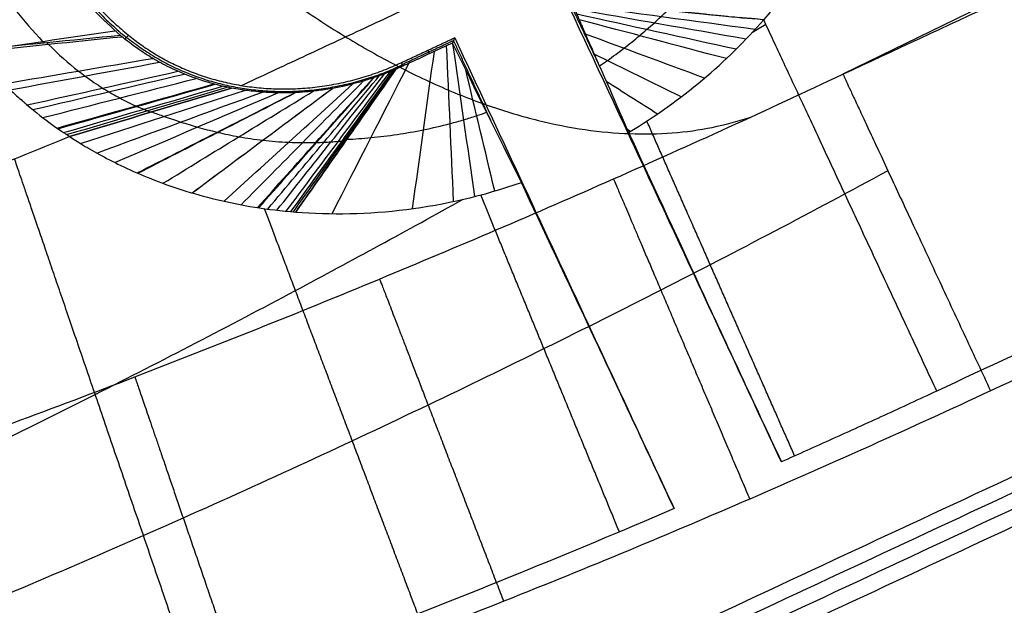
# Model space of a CAD drawing. Header units: millimetres. Extents: x -1437 to 1444, y -1373 to 1332.
# Tile 200 of 256: x -427.58 to -422.88, y 813.15 to 815.94. Entities that reach past the tile are written whole.
import ezdxf

# ---------------------------------------------------------------- set-up
doc = ezdxf.new("R2010")
doc.units = ezdxf.units.MM
doc.layers.add('Default', color=7, linetype='Continuous', true_color=0x000000)

msp = doc.modelspace()

# ---------------------------------------------------------------- linework, layer by layer
at = {"layer": 'Default'}
for points, knots in [([(-587.0996, 745.9649, -977.5755), (-592.3257, 757.1722, -977.5755), (-596.9825, 768.6254, -978.0738), (-603.1053, 786.1784, -979.5627), (-605.0024, 792.0916, -980.1824), (-607.6294, 801.0561, -981.2952), (-608.4686, 804.0601, -981.6967), (-609.6724, 808.5898, -982.3443), (-610.2605, 810.8607, -982.6795), (-610.9225, 813.5205, -983.0904), (-611.2474, 814.853, -983.3008), (-611.4083, 815.52, -983.4072), (-611.477, 815.8059, -983.4531), (-611.5227, 815.9966, -983.4837), (-611.5459, 816.0936, -983.4993), (-614.4328, 828.1832, -985.449), (-616.6851, 840.2526, -987.8198), (-619.1101, 858.4837, -992.0008), (-619.7593, 864.5819, -993.4985), (-620.4893, 873.7635, -995.8958), (-620.692, 876.8297, -996.7201), (-620.9343, 881.438, -997.9934), (-621.04, 883.7444, -998.6393), (-621.1362, 886.4391, -999.4089), (-621.1716, 887.5949, -999.7421), (-621.1939, 888.3656, -999.965), (-621.2044, 888.7526, -1000.0773), (-621.3711, 895.2803, -1001.9772), (-621.3601, 901.4461, -1003.862), (-621.0854, 910.7309, -1006.8272), (-620.9509, 913.8318, -1007.8386), (-620.6836, 918.4925, -1009.389), (-620.5337, 920.8253, -1010.1726), (-620.3299, 923.551, -1011.1011), (-620.2209, 924.9149, -1011.569), (-620.1645, 925.5971, -1011.8038), (-620.1359, 925.9383, -1011.9214), (-620.1235, 926.0845, -1011.9718), (-620.1153, 926.182, -1012.0055), (-620.1112, 926.2293, -1012.0218), (-619.5589, 932.7114, -1014.2603), (-618.8269, 939.1289, -1016.5585), (-617.4467, 948.7366, -1020.1115), (-616.9396, 951.936, -1021.3134), (-616.1076, 956.7309, -1023.1414), (-615.6738, 959.1272, -1024.0616), (-615.1363, 961.9211, -1025.1459), (-614.8598, 963.3176, -1025.6906), (-614.7195, 964.0158, -1025.9636), (-614.6489, 964.3648, -1026.1003), (-614.6185, 964.5144, -1026.1589), (-614.5982, 964.6141, -1026.198), (-614.5884, 964.6622, -1026.2168), (-611.8809, 977.95, -1031.4263), (-608.4243, 991.0372, -1036.8195), (-602.0633, 1010.4618, -1045.1118), (-599.747, 1016.9022, -1047.9094), (-595.975, 1026.513, -1052.1406), (-594.6681, 1029.7082, -1053.5568), (-592.6329, 1034.4888, -1055.6877), (-591.5966, 1036.8761, -1056.7547), (-590.3548, 1039.6558, -1058.0021), (-589.7257, 1041.0444, -1058.6263), (-589.4091, 1041.7383, -1058.9385), (-589.273, 1042.0356, -1059.0723), (-589.1822, 1042.2338, -1059.1616), (-589.1374, 1042.3314, -1059.2055), (-583.1746, 1055.3105, -1065.0503), (-576.5317, 1067.8602, -1070.8057), (-568.2446, 1081.6072, -1077.1356), (-567.196, 1083.3198, -1077.9245), (-566.1331, 1085.0258, -1078.7107), (-565.9557, 1085.31, -1078.8416), (-565.8933, 1085.4099, -1078.8877), (-565.7692, 1085.6084, -1078.9791), (-565.4587, 1086.1045, -1079.2077), (-564.6486, 1087.3927, -1079.8012), (-561.8844, 1091.7395, -1081.8031), (-557.2398, 1098.7804, -1085.0404), (-552.94, 1104.9359, -1087.8576), (-549.6514, 1109.5137, -1089.9455), (-547.9911, 1111.7929, -1090.9832), (-546.0264, 1114.4348, -1092.1825), (-545.0371, 1115.7515, -1092.7792), (-544.5407, 1116.4088, -1093.0768), (-544.2921, 1116.7372, -1093.2254), (-544.1677, 1116.9013, -1093.2997), (-544.1143, 1116.9716, -1093.3315), (-544.0788, 1117.0185, -1093.3527), (-544.0599, 1117.0433, -1093.3639), (-539.7547, 1122.7152, -1095.9299), (-535.2716, 1128.3161, -1098.4453), (-528.2565, 1136.6434, -1102.1345), (-525.8697, 1139.4069, -1103.3504), (-522.2164, 1143.5338, -1105.151), (-520.3715, 1145.5926, -1106.0455), (-518.1872, 1147.9866, -1107.0784), (-517.0871, 1149.1816, -1107.5921), (-516.535, 1149.7785, -1107.8482), (-516.2585, 1150.0769, -1107.9761), (-516.1201, 1150.2261, -1108.04), (-516.0607, 1150.29, -1108.0674), (-516.0212, 1150.3326, -1108.0857), (-516.0002, 1150.3552, -1108.0953), (-511.2231, 1155.4981, -1110.2978), (-506.3259, 1160.5426, -1112.4158), (-498.7724, 1167.9917, -1115.4684), (-494.9437, 1171.6868, -1116.9636), (-490.3861, 1175.9463, -1118.6512), (-488.0847, 1178.0631, -1119.4804), (-486.9283, 1179.1183, -1119.8914), (-486.4315, 1179.5698, -1120.0667), (-486.1, 1179.8707, -1120.1835), (-485.9331, 1180.0219, -1120.2421), (-475.2077, 1189.7313, -1124.0012), (-464.148, 1198.9531, -1127.3314), (-446.8189, 1212.2743, -1131.6971), (-440.9193, 1216.6294, -1133.0474), (-431.8867, 1223.0334, -1134.906), (-427.3246, 1226.2033, -1135.7936), (-421.9222, 1229.845, -1136.7541), (-419.2012, 1231.6517, -1137.2153), (-417.8357, 1232.5515, -1137.4412), (-417.2494, 1232.9364, -1137.5369), (-416.8583, 1233.1928, -1137.6005), (-416.6604, 1233.3224, -1137.6326), (-391.6941, 1249.6504, -1141.6587), (-365.5604, 1264.1615, -1143.7301), (-338.1737, 1276.9322, -1143.7301)], [0, 0, 0, 0, 36.313631, 36.313631, 54.470446, 54.470446, 63.548854, 63.548854, 68.088058, 70.35766, 71.492461, 72.059861, 72.343561, 72.343561, 72.627262, 72.627262, 108.940892, 108.940892, 127.097708, 127.097708, 136.176115, 136.176115, 140.715319, 142.984921, 144.119722, 144.119722, 145.254523, 145.254523, 163.411339, 163.411339, 172.489746, 172.489746, 177.02895, 179.298552, 180.433353, 181.000753, 181.284454, 181.426304, 181.426304, 181.568154, 181.568154, 199.724969, 199.724969, 208.803377, 208.803377, 213.342581, 215.612183, 216.746984, 217.314384, 217.598084, 217.739935, 217.739935, 217.881785, 217.881785, 254.195415, 254.195415, 272.352231, 272.352231, 281.430639, 281.430639, 285.969842, 288.239444, 289.374245, 289.941646, 290.225346, 290.225346, 290.509046, 290.509046, 326.822677, 326.822677, 331.361881, 331.929281, 331.929281, 332.212982, 332.212982, 332.496682, 333.631483, 335.901085, 344.979492, 354.0579, 354.0579, 358.597104, 360.866706, 362.001507, 362.568907, 362.852608, 362.994458, 363.065383, 363.065383, 363.136308, 363.136308, 381.293123, 381.293123, 390.371531, 390.371531, 394.910735, 397.180337, 398.315138, 398.882538, 399.166238, 399.308088, 399.379014, 399.379014, 399.449939, 399.449939, 417.606754, 417.606754, 426.685162, 431.224365, 433.493967, 434.628768, 435.196169, 435.196169, 435.763569, 435.763569, 472.0772, 472.0772, 490.234016, 490.234016, 499.312423, 503.851627, 506.121229, 507.25603, 507.82343, 507.82343, 508.390831, 508.390831, 581.018092, 581.018092, 581.018092, 581.018092]), ([(-586.0267, 746.4653, -977.9909), (-591.0089, 757.1496, -977.9909), (-595.4767, 768.077, -978.4502), (-601.3833, 784.7823, -979.8061), (-603.2197, 790.4032, -980.3692), (-605.7728, 798.9071, -981.3779), (-606.9989, 803.1771, -981.9232), (-608.3406, 808.1893, -982.6306), (-608.9892, 810.7029, -983.002), (-609.3079, 811.9615, -983.1921), (-609.4658, 812.5913, -983.2883), (-609.5445, 812.9063, -983.3366), (-609.5781, 813.0413, -983.3574), (-609.6005, 813.1313, -983.3713), (-609.6113, 813.1749, -983.378), (-612.5765, 825.1108, -985.2201), (-614.9182, 837.0653, -987.4935), (-617.4919, 855.0495, -991.495), (-618.1933, 861.0531, -992.9275), (-619.0086, 870.067, -995.216), (-619.2409, 873.0731, -996.0022), (-619.5299, 877.5838, -997.2154), (-619.6595, 879.8395, -997.8305), (-619.7846, 882.4717, -998.5628), (-619.8407, 883.788, -998.9326), (-619.8671, 884.4462, -999.1184), (-619.8798, 884.7753, -999.2115), (-619.8852, 884.9163, -999.2514), (-619.8888, 885.0103, -999.2781), (-619.8905, 885.0553, -999.2909), (-620.3642, 897.6493, -1002.8632), (-620.136, 910.1869, -1006.8014), (-618.7318, 928.9568, -1013.1819), (-618.0869, 935.2077, -1015.3869), (-616.8535, 944.5736, -1018.7975), (-616.398, 947.6938, -1019.9516), (-615.6481, 952.3713, -1021.707), (-615.2566, 954.7094, -1022.5907), (-614.7706, 957.4359, -1023.6319), (-614.5203, 958.7989, -1024.1551), (-614.3933, 959.4803, -1024.4173), (-614.3294, 959.8209, -1024.5485), (-614.3019, 959.9669, -1024.6048), (-614.2835, 960.0643, -1024.6423), (-614.2748, 960.1106, -1024.6602), (-611.798, 973.2132, -1029.7144), (-608.5765, 986.1109, -1034.9672), (-602.6147, 1005.2305, -1043.039), (-600.4392, 1011.566, -1045.7619), (-596.8943, 1021.0141, -1049.8798), (-595.6657, 1024.1542, -1051.2581), (-593.7525, 1028.8508, -1053.3321), (-592.7783, 1031.1957, -1054.3708), (-591.611, 1033.9255, -1055.5851), (-591.0197, 1035.289, -1056.1929), (-590.7221, 1035.9704, -1056.4969), (-590.5728, 1036.3109, -1056.649), (-590.5087, 1036.4569, -1056.7141), (-590.466, 1036.5542, -1056.7576), (-590.4455, 1036.6007, -1056.7784), (-584.7123, 1049.6366, -1062.6008), (-578.2915, 1062.24, -1068.3571), (-567.6174, 1080.6193, -1076.7839), (-563.8857, 1086.6585, -1079.5587), (-558.0312, 1095.5939, -1083.6546), (-556.0369, 1098.5518, -1085.0089), (-552.9816, 1102.9586, -1087.0222), (-551.4379, 1105.1545, -1088.0242), (-549.6092, 1107.7035, -1089.185), (-548.6879, 1108.9747, -1089.7633), (-548.2255, 1109.6096, -1090.0519), (-548.0269, 1109.8815, -1090.1755), (-547.8945, 1110.0627, -1090.2578), (-547.8294, 1110.1518, -1090.2983), (-539.1301, 1122.0358, -1095.6974), (-529.9003, 1133.3695, -1100.7727), (-515.1891, 1149.7478, -1107.8596), (-510.1409, 1155.1034, -1110.1345), (-502.3553, 1162.9884, -1113.4054), (-499.7245, 1165.592, -1114.4722), (-495.7255, 1169.4612, -1116.0359), (-493.7127, 1171.3867, -1116.8087), (-491.6802, 1173.2988, -1117.5676), (-490.3207, 1174.5705, -1118.0704), (-489.6404, 1175.2035, -1118.3197), (-477.9852, 1185.9866, -1122.5499), (-466.5563, 1195.6703, -1126.0982), (-448.7467, 1209.5469, -1130.7133), (-442.699, 1214.0642, -1132.134), (-433.4631, 1220.6826, -1134.0833), (-430.3571, 1222.8624, -1134.7027), (-425.6572, 1226.0934, -1135.5859), (-423.2971, 1227.6991, -1136.016), (-420.9216, 1229.2904, -1136.4288), (-419.3346, 1230.348, -1136.7001), (-418.5375, 1230.8765, -1136.8341), (-405.0238, 1239.7899, -1139.0689), (-391.9942, 1247.694, -1140.6587), (-365.3273, 1262.5625, -1142.7816), (-351.6901, 1269.527, -1143.3147), (-337.7514, 1276.0267, -1143.3147)], [0, 0, 0, 0, 36.205898, 36.205898, 54.308847, 54.308847, 63.360322, 67.886059, 70.148928, 71.280362, 71.846079, 72.128938, 72.270367, 72.270367, 72.411796, 72.411796, 108.617695, 108.617695, 126.720644, 126.720644, 135.772118, 135.772118, 140.297856, 142.560724, 143.692159, 144.257876, 144.540734, 144.682164, 144.682164, 144.823593, 144.823593, 181.029491, 181.029491, 199.13244, 199.13244, 208.183915, 208.183915, 212.709652, 214.972521, 216.103955, 216.669672, 216.952531, 217.09396, 217.09396, 217.235389, 217.235389, 253.441287, 253.441287, 271.544237, 271.544237, 280.595711, 280.595711, 285.121448, 287.384317, 288.515751, 289.081469, 289.364327, 289.505756, 289.505756, 289.647186, 289.647186, 325.853084, 325.853084, 343.956033, 343.956033, 353.007508, 353.007508, 357.533245, 359.796113, 360.927548, 361.493265, 361.776124, 361.776124, 362.058982, 362.058982, 398.26488, 398.26488, 416.367829, 416.367829, 425.419304, 425.419304, 429.945041, 432.20791, 432.20791, 434.470779, 434.470779, 470.676677, 470.676677, 488.779626, 488.779626, 497.8311, 497.8311, 502.356838, 504.619706, 504.619706, 506.882575, 506.882575, 543.088473, 543.088473, 579.294371, 579.294371, 579.294371, 579.294371]), ([(-587.0996, 745.9649, -977.5755), (-567.8535, 754.9396, -994.5954), (-509.0543, 782.3581, -1041.4622), (-373.7842, 845.4356, -1118.8702), (-253.7632, 901.4023, -1143.7301), (-179.2611, 936.1432, -1143.7301)], [2.41548, 2.41548, 2.41548, 2.41548, 70.396144, 198.636056, 404.995527, 404.995527, 404.995527, 404.995527]), ([(-586.0267, 746.4653, -977.9909), (-567.0374, 755.3201, -994.7329), (-508.5273, 782.6038, -1041.2952), (-373.6595, 845.4937, -1118.4721), (-253.7164, 901.4241, -1143.3147), (-179.2611, 936.1432, -1143.3147)], [2.408267, 2.408267, 2.408267, 2.408267, 69.367076, 197.537893, 403.786179, 403.786179, 403.786179, 403.786179]), ([(-424.0313, 815.9407, -970.7488), (-423.9708, 816.01, -970.7082), (-423.9162, 816.08, -970.662), (-423.8425, 816.185, -970.5831), (-423.8193, 816.22, -970.5551), (-423.7864, 816.2722, -970.5107), (-423.7758, 816.2896, -970.4955), (-423.7551, 816.3243, -970.4641), (-423.7446, 816.3425, -970.4471), (-423.6625, 816.4884, -970.3067), (-423.6086, 816.613, -970.1574), (-423.5694, 816.7234, -969.9797)], [0, 0, 0, 0, 0.252939, 0.252939, 0.379408, 0.379408, 0.442643, 0.442643, 0.505878, 0.505878, 1.011756, 1.011756, 1.011756, 1.011756]), ([(-427.1012, 815.8661, -966.6865), (-427.1861, 815.9436, -966.5272), (-427.2702, 816.0231, -966.3686), (-427.4073, 816.2011, -966.0774), (-427.4649, 816.2962, -965.9404), (-427.5121, 816.3954, -965.8098)], [0, 0, 0, 0, 0.4692378, 0.4692378, 0.9384756, 0.9384756, 0.9384756, 0.9384756]), ([(-427.7137, 816.1527, -966.5557), (-427.6799, 816.0955, -966.647), (-427.6057, 815.9844, -966.8374), (-427.5174, 815.887, -967.0452), (-427.4728, 815.8377, -967.1502), (-427.4702, 815.8348, -967.1564), (-427.4676, 815.8319, -967.1626), (-427.4649, 815.829, -967.1688)], [0.8768649, 0.8768649, 0.8768649, 0.8768649, 0.9389771, 1.0023817, 1.0023817, 1.0023817, 1.0061275, 1.0061275, 1.0061275, 1.0061275]), ([(-424.9508, 816.0302, -967.9203), (-424.7964, 816.0164, -968.3918), (-424.6421, 816.0026, -968.8648), (-424.4541, 815.982, -969.4523), (-424.4151, 815.9787, -969.5708), (-424.3757, 815.9749, -969.6921), (-424.3732, 815.9747, -969.6997), (-424.3698, 815.9743, -969.7102), (-424.3682, 815.9742, -969.7151), (-424.3636, 815.9737, -969.7293), (-424.3555, 815.9729, -969.7545), (-424.3502, 815.9725, -969.7704), (-424.3479, 815.9722, -969.7776), (-424.3462, 815.9721, -969.783), (-424.3442, 815.9719, -969.7889), (-424.3432, 815.9718, -969.7918), (-424.3404, 815.9716, -969.8003), (-424.3386, 815.9715, -969.8057), (-424.3335, 815.9712, -969.8208), (-424.3306, 815.971, -969.8296), (-424.3235, 815.9703, -969.8516), (-424.3209, 815.9696, -969.8607), (-424.3191, 815.9694, -969.8663), (-424.3177, 815.9693, -969.8705), (-424.316, 815.9691, -969.8759), (-424.3151, 815.969, -969.8787), (-424.3125, 815.9686, -969.8871), (-424.3107, 815.9683, -969.893), (-424.3049, 815.9675, -969.9115), (-424.3005, 815.967, -969.925), (-424.286, 815.9656, -969.9693), (-424.2742, 815.9649, -970.0036), (-424.2492, 815.9624, -970.0802), (-424.2386, 815.9612, -970.1131), (-424.217, 815.959, -970.179), (-424.2068, 815.958, -970.2103), (-424.1778, 815.9551, -970.2987), (-424.1609, 815.9534, -970.3505), (-424.1459, 815.9519, -970.3967), (-424.1445, 815.9518, -970.4007), (-424.1428, 815.9516, -970.4062), (-424.1401, 815.9513, -970.4143), (-424.1339, 815.9508, -970.4329), (-424.1288, 815.9504, -970.4484), (-424.1186, 815.9497, -970.4788), (-424.112, 815.9492, -970.4982), (-424.0934, 815.9481, -970.5535), (-424.0822, 815.9473, -970.5867), (-424.0535, 815.9446, -970.6749), (-424.0411, 815.9416, -970.7186), (-424.0313, 815.9407, -970.7488)], [-2.439745, -2.439745, -2.439745, -2.439745, -1.219872, -1.219872, -0.914904, -0.914904, -0.905374, -0.905374, -0.895844, -0.895844, -0.876783, -0.838662, -0.838662, -0.833897, -0.833897, -0.829132, -0.829132, -0.819602, -0.819602, -0.800541, -0.800541, -0.76242, -0.76242, -0.75289, -0.75289, -0.74336, -0.74336, -0.724299, -0.724299, -0.686178, -0.686178, -0.609936, -0.609936, -0.533694, -0.533694, -0.457452, -0.457452, -0.304968, -0.304968, -0.300203, -0.300203, -0.295438, -0.285908, -0.266847, -0.266847, -0.228726, -0.228726, -0.152484, -0.152484, 0, 0, 0, 0]), ([(-424.9508, 816.0302, -967.9203), (-424.9434, 816.013, -968.0218), (-424.9297, 815.9815, -968.1962), (-424.9091, 815.9343, -968.4383), (-424.8977, 815.9082, -968.5691), (-424.8917, 815.8945, -968.6369), (-424.8886, 815.8875, -968.6714), (-424.8873, 815.8844, -968.6863), (-424.8864, 815.8824, -968.6963), (-424.8857, 815.8809, -968.7034), (-424.877, 815.8609, -968.8012), (-424.8618, 815.8263, -968.9684), (-424.8399, 815.7763, -969.2071), (-424.8278, 815.7489, -969.3373), (-424.8216, 815.7346, -969.4051), (-424.8184, 815.7273, -969.4397), (-424.8167, 815.7236, -969.4572), (-424.816, 815.722, -969.4647), (-424.8156, 815.721, -969.4697), (-424.8151, 815.72, -969.4745), (-424.8088, 815.7056, -969.5423), (-424.7625, 815.6001, -970.0394), (-424.6761, 815.4034, -970.966)], [0, 0, 0, 0, 0.320726, 0.481089, 0.56127, 0.601361, 0.621407, 0.631429, 0.631429, 0.641452, 0.641452, 0.962178, 1.122541, 1.202722, 1.242813, 1.262858, 1.272881, 1.277893, 1.277893, 1.282904, 1.282904, 2.565808, 2.565808, 2.565808, 2.565808]), ([(-424.8153, 815.7204, -969.4725), (-424.8026, 815.729, -969.4691), (-424.7626, 815.7566, -969.4576), (-424.6978, 815.8045, -969.436), (-424.636, 815.8546, -969.4108), (-424.589, 815.8948, -969.3889), (-424.5551, 815.925, -969.3717), (-424.522, 815.9556, -969.3534), (-424.5016, 815.9751, -969.3412), (-424.491, 815.9854, -969.3345), (-424.491, 815.9854, -969.3345)], [0.4425399, 0.4425399, 0.4425399, 0.4425399, 0.5, 0.625, 0.75, 0.8100986, 0.875, 0.9375, 1, 1.0000016, 1.0000016, 1.0000016, 1.0000016]), ([(-427.4525, 815.8311, -967.1531), (-427.4502, 815.8288, -967.1585), (-427.4002, 815.7779, -967.276), (-427.3386, 815.724, -967.4176), (-427.2519, 815.6584, -967.6182), (-427.2034, 815.6256, -967.7313), (-427.1485, 815.5921, -967.8616), (-427.0949, 815.562, -967.9912), (-427.0506, 815.5403, -968.1018), (-427.0132, 815.5236, -968.198), (-426.9948, 815.5158, -968.246), (-426.9722, 815.5069, -968.306), (-426.9606, 815.5026, -968.337), (-426.9547, 815.5004, -968.3533)], [0.0000003, 0.0000003, 0.0000003, 0.0000003, 0.0128421, 0.28207, 0.3418948, 0.5064211, 0.5641399, 0.6709474, 0.8354737, 0.8462099, 0.9177368, 0.9588684, 1, 1, 1, 1]), ([(-426.5705, 815.6153, -967.513), (-426.6338, 815.6275, -967.4272), (-426.7228, 815.6473, -967.3068), (-426.8569, 815.7086, -967.1007), (-426.8733, 815.7166, -967.075), (-426.9024, 815.7315, -967.0288), (-426.9163, 815.739, -967.0066), (-426.9555, 815.7613, -966.9426), (-426.9787, 815.7758, -966.9037), (-427.0387, 815.8157, -966.8009), (-427.066, 815.8374, -966.7511), (-427.0803, 815.849, -966.7248)], [-0.8105713, -0.8105713, -0.8105713, -0.8105713, -0.4052857, -0.4052857, -0.3546249, -0.3546249, -0.3039642, -0.3039642, -0.2026428, -0.2026428, 0, 0, 0, 0]), ([(-427.8037, 815.7962, -967.6196), (-427.7875, 815.7763, -967.6664), (-427.7685, 815.7539, -967.7213), (-427.736, 815.7175, -967.8163), (-427.7245, 815.705, -967.8501), (-427.7063, 815.6856, -967.904), (-427.697, 815.6758, -967.9318), (-427.6873, 815.6658, -967.9608), (-427.6807, 815.6591, -967.9804), (-427.6779, 815.6563, -967.9888), (-427.6432, 815.6213, -968.0934), (-427.6175, 815.5974, -968.1733), (-427.5865, 815.5694, -968.2718), (-427.5774, 815.5614, -968.3011), (-427.5655, 815.5511, -968.3397), (-427.5601, 815.5463, -968.3576), (-427.5544, 815.5415, -968.3761), (-427.5522, 815.5396, -968.3836), (-427.5507, 815.5384, -968.3884), (-427.5508, 815.5384, -968.3883), (-427.4583, 815.4599, -968.6961), (-427.3909, 815.4146, -968.9696), (-427.344, 815.3839, -969.2051)], [0, 0, 0, 0, 0.176786, 0.176786, 0.265179, 0.265179, 0.309375, 0.331474, 0.331474, 0.353572, 0.353572, 0.530358, 0.530358, 0.618751, 0.618751, 0.662947, 0.685046, 0.696095, 0.696095, 0.707144, 0.707144, 1.414288, 1.414288, 1.414288, 1.414288]), ([(-437.3835, 811.8537, -969.7925), (-437.3412, 811.8543, -969.7891), (-437.1159, 811.8587, -969.7709), (-436.7058, 811.8756, -969.7374), (-436.151, 811.9163, -969.6912), (-435.5892, 811.9737, -969.6438), (-435.0108, 812.0482, -969.5943), (-434.4001, 812.1423, -969.5414), (-433.7393, 812.2605, -969.4834), (-433.0129, 812.4088, -969.4188), (-432.2092, 812.5936, -969.3463), (-431.3213, 812.8213, -969.265), (-430.3476, 813.0978, -969.1746), (-429.2943, 813.4267, -969.0752), (-428.1782, 813.8074, -968.9683), (-427.0256, 814.2344, -968.856), (-425.8762, 814.6938, -968.7423), (-424.7496, 815.1761, -968.629), (-424.0163, 815.5104, -968.5542), (-423.6533, 815.681, -968.5168)], [0, 0, 0, 0, 0.108432, 0.577428, 1.046855, 1.518807, 2.001869, 2.511483, 3.064341, 3.674743, 4.35318, 5.106417, 5.938272, 6.846286, 7.818166, 8.83086, 9.85721, 10.847205, 11.828004, 11.828004, 11.828004, 11.828004]), ([(-425.7866, 815.7052, -967.9022), (-425.7869, 815.7051, -967.9024), (-425.7872, 815.7049, -967.9025), (-425.7877, 815.7048, -967.9028), (-425.7878, 815.7047, -967.9028), (-425.7879, 815.7047, -967.9029), (-425.7879, 815.7046, -967.9029), (-425.788, 815.7046, -967.903), (-425.7879, 815.7046, -967.9029), (-425.7879, 815.7047, -967.9029), (-425.7878, 815.7047, -967.9029), (-425.7875, 815.7048, -967.9027), (-425.7873, 815.7049, -967.9026), (-425.7868, 815.7051, -967.9024), (-425.7866, 815.7052, -967.9022), (-425.7862, 815.7054, -967.902), (-425.786, 815.7055, -967.9019), (-425.7858, 815.7055, -967.9018), (-425.7858, 815.7055, -967.9018), (-425.7858, 815.7055, -967.9018), (-425.7858, 815.7055, -967.9018), (-425.7858, 815.7055, -967.9018), (-425.7859, 815.7055, -967.9018), (-425.7861, 815.7053, -967.9019), (-425.7863, 815.7052, -967.902), (-425.7869, 815.7049, -967.9024), (-425.7874, 815.7047, -967.9026), (-425.788, 815.7044, -967.903), (-425.7881, 815.7043, -967.903), (-425.7882, 815.7043, -967.9031), (-425.7882, 815.7043, -967.9031), (-425.7881, 815.7043, -967.9031), (-425.7881, 815.7043, -967.9031), (-425.7878, 815.7044, -967.903), (-425.7875, 815.7046, -967.9029), (-425.7869, 815.7049, -967.9026), (-425.7865, 815.705, -967.9025), (-425.7861, 815.7053, -967.9023), (-425.786, 815.7053, -967.9023), (-425.7859, 815.7054, -967.9022), (-425.7858, 815.7054, -967.9022), (-425.7859, 815.7054, -967.9023), (-425.786, 815.7054, -967.9023), (-425.7861, 815.7053, -967.9024), (-425.7863, 815.7053, -967.9024), (-425.7867, 815.7051, -967.9026), (-425.787, 815.705, -967.9027), (-425.7875, 815.7048, -967.903), (-425.7878, 815.7047, -967.9031), (-425.788, 815.7046, -967.9031), (-425.7881, 815.7045, -967.9031), (-425.7881, 815.7046, -967.903), (-425.788, 815.7046, -967.903), (-425.7878, 815.7047, -967.9029), (-425.7876, 815.7048, -967.9028), (-425.7874, 815.7049, -967.9026), (-425.7873, 815.7049, -967.9026), (-425.7872, 815.705, -967.9025), (-425.7872, 815.705, -967.9025), (-425.7872, 815.705, -967.9025), (-425.7872, 815.705, -967.9025), (-425.7872, 815.705, -967.9025), (-425.7872, 815.705, -967.9025), (-425.7872, 815.705, -967.9025), (-425.7872, 815.705, -967.9025), (-425.7872, 815.705, -967.9025), (-425.7872, 815.705, -967.9025), (-425.7872, 815.7049, -967.9025), (-425.7873, 815.7049, -967.9025), (-425.7875, 815.7048, -967.9027), (-425.7877, 815.7047, -967.9028), (-425.7884, 815.7044, -967.9031), (-425.7889, 815.7042, -967.9034), (-425.7903, 815.7036, -967.904), (-425.7912, 815.7032, -967.9045), (-425.7938, 815.7021, -967.9056), (-425.7955, 815.7014, -967.9063), (-425.7978, 815.7004, -967.9072), (-425.7985, 815.7002, -967.9075), (-425.8001, 815.6995, -967.9082), (-425.8011, 815.699, -967.9086), (-425.8041, 815.6978, -967.9098), (-425.806, 815.697, -967.9106), (-425.8114, 815.6948, -967.9128), (-425.8149, 815.6934, -967.9141), (-425.8223, 815.6904, -967.9169), (-425.8263, 815.6888, -967.9183), (-425.8393, 815.6837, -967.9227), (-425.8475, 815.6805, -967.9251), (-425.8612, 815.6755, -967.9286), (-425.8657, 815.6739, -967.9297), (-425.8755, 815.6703, -967.9318), (-425.881, 815.6684, -967.9329), (-425.896, 815.6633, -967.9355), (-425.9056, 815.6601, -967.9368), (-425.9249, 815.6539, -967.9386), (-425.9345, 815.651, -967.9391), (-425.9537, 815.6453, -967.9394), (-425.9633, 815.6426, -967.9392), (-425.9824, 815.6374, -967.9381), (-425.9919, 815.6349, -967.9372), (-426.0063, 815.6313, -967.9354), (-426.0111, 815.6301, -967.9347), (-426.019, 815.6283, -967.9334), (-426.0221, 815.6275, -967.9328), (-426.0281, 815.6262, -967.9317), (-426.031, 815.6255, -967.9312), (-426.0393, 815.6236, -967.9295), (-426.0446, 815.6225, -967.9283), (-426.0603, 815.6192, -967.9245), (-426.0707, 815.6171, -967.9216), (-426.0912, 815.6133, -967.9152), (-426.1014, 815.6115, -967.9117), (-426.123, 815.608, -967.9036), (-426.1345, 815.6062, -967.8989), (-426.157, 815.6032, -967.8888), (-426.168, 815.6018, -967.8835), (-426.1906, 815.5993, -967.8718), (-426.2021, 815.5981, -967.8656), (-426.2248, 815.5962, -967.8524), (-426.2359, 815.5954, -967.8456), (-426.2557, 815.5941, -967.8326), (-426.2644, 815.5937, -967.8266), (-426.2855, 815.5928, -967.8115), (-426.2977, 815.5925, -967.8024), (-426.3175, 815.5923, -967.7867), (-426.3252, 815.5922, -967.7804), (-426.3405, 815.5923, -967.7675), (-426.3481, 815.5924, -967.7609), (-426.3632, 815.5928, -967.7474), (-426.3708, 815.593, -967.7405), (-426.3857, 815.5936, -967.7265), (-426.3932, 815.5939, -967.7193), (-426.408, 815.5948, -967.7047), (-426.4153, 815.5952, -967.6972), (-426.43, 815.5963, -967.6821), (-426.4372, 815.5969, -967.6744), (-426.4591, 815.5989, -967.6508), (-426.4734, 815.6004, -967.6346), (-426.4945, 815.603, -967.6098), (-426.5015, 815.604, -967.6014), (-426.5155, 815.6059, -967.5843), (-426.5225, 815.607, -967.5757), (-426.5434, 815.6103, -967.5492), (-426.5571, 815.6127, -967.5312), (-426.5705, 815.6153, -967.513)], [-0.7985437, -0.7985437, -0.7985437, -0.7985437, -0.7972552, -0.7972552, -0.7968566, -0.7968566, -0.7966917, -0.7966917, -0.7965787, -0.7965787, -0.7960972, -0.7960972, -0.7943861, -0.7943861, -0.7924298, -0.7924298, -0.7911691, -0.7911691, -0.7910522, -0.7910522, -0.7910115, -0.7910115, -0.7908692, -0.7908692, -0.7896732, -0.7896732, -0.7866837, -0.7866837, -0.7860265, -0.7860265, -0.7859579, -0.7859579, -0.7858654, -0.7858654, -0.7847348, -0.7847348, -0.7833525, -0.7833525, -0.7829692, -0.7829692, -0.7828798, -0.7828798, -0.7827554, -0.7827554, -0.7824984, -0.7824984, -0.7818077, -0.7818077, -0.7813001, -0.7813001, -0.7812478, -0.7812478, -0.7811705, -0.7811705, -0.7809481, -0.7809481, -0.7807941, -0.7807941, -0.7807852, -0.7807852, -0.7807736, -0.7807736, -0.7807724, -0.7807724, -0.7807699, -0.7807699, -0.780765, -0.780765, -0.7806859, -0.7806859, -0.7800254, -0.7800254, -0.7787048, -0.7787048, -0.7760244, -0.7760244, -0.7713471, -0.7713471, -0.7695494, -0.7695494, -0.766709, -0.766709, -0.7612843, -0.7612843, -0.7517823, -0.7517823, -0.7409205, -0.7409205, -0.71632, -0.71632, -0.7046405, -0.7046405, -0.6905526, -0.6905526, -0.6658402, -0.6658402, -0.641524, -0.641524, -0.6174622, -0.6174622, -0.5935934, -0.5935934, -0.5813863, -0.5813863, -0.5737194, -0.5737194, -0.5662632, -0.5662632, -0.552871, -0.552871, -0.5262452, -0.5262452, -0.4998931, -0.4998931, -0.4695289, -0.4695289, -0.4395711, -0.4395711, -0.4075381, -0.4075381, -0.3756805, -0.3756805, -0.3497963, -0.3497963, -0.3126523, -0.3126523, -0.2883908, -0.2883908, -0.2638427, -0.2638427, -0.2389814, -0.2389814, -0.2137944, -0.2137944, -0.1882735, -0.1882735, -0.1624145, -0.1624145, -0.109655, -0.109655, -0.0827666, -0.0827666, -0.0555333, -0.0555333, 0, 0, 0, 0]), ([(-426.9516, 815.5013, -968.3467), (-426.9516, 815.5013, -968.3467), (-426.933, 815.4945, -968.3975), (-426.8899, 815.4788, -968.5043), (-426.8171, 815.454, -968.6511), (-426.7328, 815.4282, -968.79), (-426.6714, 815.4121, -968.873), (-426.6054, 815.3966, -968.9529), (-426.5359, 815.3822, -969.0284), (-426.4613, 815.3709, -969.0933), (-426.3818, 815.3618, -969.1534), (-426.3194, 815.3568, -969.1943), (-426.2337, 815.3545, -969.2376), (-426.189, 815.3548, -969.2561), (-426.1551, 815.3557, -969.2685), (-426.1309, 815.3565, -969.2767), (-426.0963, 815.3584, -969.2868), (-426.0672, 815.3605, -969.294), (-426.0464, 815.3624, -969.2981), (-426.0348, 815.3634, -969.3005), (-426.0283, 815.3643, -969.3013), (-426.0257, 815.3644, -969.302)], [0, 0, 0, 0, 0, 0.102088, 0.221021, 0.326566, 0.438805, 0.442043, 0.551044, 0.663064, 0.663283, 0.775522, 0.831642, 0.884086, 0.887761, 0.915821, 0.943881, 0.97194, 0.98597, 0.992985, 1, 1, 1, 1]), ([(-426.0213, 815.3706, -969.2764), (-425.9834, 815.3724, -969.2867), (-425.8637, 815.3807, -969.3153), (-425.6972, 815.4048, -969.3393), (-425.5484, 815.4398, -969.3483), (-425.4638, 815.4635, -969.3501), (-425.4057, 815.4817, -969.3499), (-425.3695, 815.494, -969.349), (-425.3537, 815.4996, -969.3484)], [0, 0, 0, 0, 0.1368281, 0.424552, 0.568414, 0.642554, 0.712276, 0.7662834, 0.7662834, 0.7662834, 0.7662834]), ([(-424.6761, 815.4034, -970.966), (-424.5734, 815.1805, -971.1811), (-424.4593, 814.9337, -971.3461), (-424.209, 814.3941, -971.575), (-424.08, 814.1168, -971.6322), (-423.9472, 813.832, -971.6322)], [0, 0, 0, 0, 0.8451, 0.8451, 1.690199, 1.690199, 1.690199, 1.690199]), ([(-427.344, 815.3839, -969.2051), (-427.326, 815.3721, -969.2957), (-427.3041, 815.3582, -969.3829), (-427.2533, 815.3275, -969.5505), (-427.2243, 815.3107, -969.6308), (-427.1595, 815.2756, -969.7842), (-427.1237, 815.2572, -969.8573), (-427.0452, 815.2201, -969.9966), (-427.0025, 815.2013, -970.0628), (-426.9102, 815.1646, -970.188), (-426.8607, 815.1467, -970.247), (-426.7558, 815.1131, -970.3576), (-426.7004, 815.0975, -970.4091), (-426.5844, 815.0695, -970.5049), (-426.5237, 815.0571, -970.5491), (-426.3976, 815.0368, -970.6306), (-426.3322, 815.0289, -970.6679), (-426.2648, 815.0236, -970.7017)], [-1.632822, -1.632822, -1.632822, -1.632822, -1.428719, -1.428719, -1.224616, -1.224616, -1.020514, -1.020514, -0.816417, -0.816417, -0.612308, -0.612308, -0.408205, -0.408205, -0.204103, -0.204103, 0, 0, 0, 0]), ([(-423.4385, 815.2205, -969.7723), (-423.7969, 815.0264, -969.7982), (-424.5229, 814.6449, -969.8487), (-425.6438, 814.0914, -969.9201), (-426.7936, 813.5609, -969.9868), (-427.953, 813.0643, -970.0473), (-429.0822, 812.6179, -970.0999), (-430.1542, 812.229, -970.1441), (-431.1514, 811.8987, -970.1802), (-432.0663, 811.6237, -970.2089), (-432.8997, 811.3979, -970.2313), (-433.6579, 811.2141, -970.2486), (-434.3519, 811.0652, -970.2618), (-434.9978, 810.9444, -970.2717), (-435.6141, 810.8463, -970.2789), (-436.2173, 810.7679, -970.2839), (-436.7735, 810.7132, -970.2865), (-437.1304, 810.6893, -970.2871), (-437.2866, 810.6811, -970.2871)], [0.130697, 0.130697, 0.130697, 0.130697, 1.20398, 2.287327, 3.410457, 4.518642, 5.582165, 6.5758, 7.486095, 8.310358, 9.052769, 9.720728, 10.325718, 10.883385, 11.411998, 11.928452, 12.442144, 12.840232, 12.840232, 12.840232, 12.840232]), ([(-426.2648, 815.0236, -970.7017), (-426.0979, 815.0104, -970.7856), (-425.9187, 815.0133, -970.8492), (-425.5543, 815.059, -970.94), (-425.371, 815.1012, -970.9673), (-425.188, 815.1646, -970.9789)], [0, 0, 0, 0, 0.4706451, 0.4706451, 0.9412902, 0.9412902, 0.9412902, 0.9412902]), ([(-424.4588, 813.6088, -971.6322), (-424.5901, 813.8905, -971.6322), (-424.7186, 814.1653, -971.576), (-424.9688, 814.6992, -971.3519), (-425.0836, 814.9433, -971.1903), (-425.188, 815.1646, -970.9789)], [0, 0, 0, 0, 0.836814, 0.836814, 1.673628, 1.673628, 1.673628, 1.673628]), ([(-437.3359, 810.7297, -971.6322), (-437.1007, 810.7577, -971.6322), (-436.5922, 810.8298, -971.6303), (-435.8228, 810.9726, -971.6214), (-435.0277, 811.1528, -971.6055), (-434.2468, 811.3563, -971.5838), (-433.4765, 811.5812, -971.5568), (-432.7157, 811.8253, -971.5246), (-431.9637, 812.0866, -971.4875), (-431.2204, 812.364, -971.4456), (-430.4818, 812.6575, -971.3988), (-429.7343, 812.9726, -971.3461), (-428.9529, 813.3194, -971.2858), (-428.1095, 813.7131, -971.2148), (-427.2039, 814.1585, -971.1316), (-426.3119, 814.6211, -971.042), (-425.7311, 814.9371, -970.9787), (-425.4663, 815.0843, -970.9488)], [3.329329, 3.329329, 3.329329, 3.329329, 3.960576, 4.704382, 5.441563, 6.177771, 6.913975, 7.65011, 8.386977, 9.123641, 9.860148, 10.60827, 11.397457, 12.264098, 13.23376, 14.253221, 15.118064, 15.118064, 15.118064, 15.118064])]:
    msp.add_open_spline(points, degree=3, knots=knots, dxfattribs=at)
for points, degree in [([(-535.8915, 1127.457, -1098.0506), (-398.918, 833.7163, -1098.0506), (-261.9444, 539.9756, -1098.0506)], 2), ([(-535.2709, 1126.4806, -1097.6631), (-398.7822, 833.7797, -1097.6631), (-262.2936, 541.0788, -1097.6631)], 2), ([(-488.1337, 618.3192, -1004.6306), (-112.6938, 793.3896, -1004.6306), (262.746, 968.4601, -1004.6306)], 2), ([(-487.0307, 618.9595, -1005.0266), (-112.7427, 793.4929, -1005.0266), (261.5454, 968.0263, -1005.0266)], 2), ([(-423.6533, 815.681, -968.5168), (-411.8297, 821.1944, -968.5168), (-400.006, 826.7079, -968.5168)], 2), ([(-399.9478, 824.8963, -970.2871), (-411.4484, 819.5335, -970.2871), (-422.949, 814.1707, -970.2871)], 2), ([(-400.308, 824.8468, -971.6322), (-411.7567, 819.5082, -971.6322), (-423.2054, 814.1695, -971.6322)], 2), ([(-441.1434, 814.0255, -969.6012), (-434.1525, 817.2854, -965.839), (-427.1616, 820.5453, -962.0768), (-420.1707, 823.8052, -958.3147)], 3), ([(-402.9188, 823.0521, -971.6322), (-416.2179, 816.8506, -971.6322), (-429.5171, 810.6491, -971.6322)], 2), ([(-402.8892, 822.9887, -973.0996), (-416.1884, 816.7873, -973.0996), (-429.4875, 810.5858, -973.0996)], 2), ([(-429.458, 810.5224, -974.567), (-416.1588, 816.7239, -974.567), (-402.8597, 822.9254, -974.567)], 2), ([(-402.8272, 822.8556, -970.2871), (-416.1263, 816.6541, -970.2871), (-429.4254, 810.4526, -970.2871)], 2), ([(-428.9563, 809.4465, -971.4459), (-415.6571, 815.648, -971.4459), (-402.358, 821.8495, -971.4459)], 2), ([(-402.3266, 821.7821, -973.0064), (-415.6257, 815.5806, -973.0064), (-428.9248, 809.3791, -973.0064)], 2), ([(-428.8934, 809.3117, -974.567), (-415.5943, 815.5132, -974.567), (-402.2951, 821.7147, -974.567)], 2), ([(-412.1481, 821.273, -962.0344), (-415.9832, 819.409, -964.1952), (-419.8182, 817.545, -966.356), (-423.6533, 815.681, -968.5168)], 3), ([(-400.7327, 819.3768, -977.7395), (-414.586, 812.9169, -977.7395), (-428.4393, 806.457, -977.7395)], 2), ([(-428.4393, 806.457, -978.155), (-414.586, 812.9169, -978.155), (-400.7327, 819.3768, -978.155)], 2), ([(-400.7327, 819.3768, -977.9473), (-414.586, 812.9169, -977.9473), (-428.4393, 806.457, -977.9473)], 2), ([(-426.5239, 815.6274, -971.6322), (-425.3479, 816.1758, -971.6322), (-424.172, 816.7241, -971.6322)], 2), ([(-427.5633, 816.5164, -965.6567), (-427.6503, 816.2814, -966.1613), (-427.75, 816.0638, -966.7646), (-427.8566, 815.8639, -967.4667)], 3), ([(-423.9472, 813.832, -971.6322), (-424.4739, 814.9614, -971.6322), (-425.0005, 816.0908, -971.6322)], 2), ([(-424.9868, 816.0866, -969.6023), (-424.895, 815.8897, -969.6023), (-424.8032, 815.6929, -969.6023)], 2), ([(-424.0724, 815.8946, -970.775), (-424.3626, 815.9339, -969.858), (-424.6528, 815.9731, -968.9411), (-424.9431, 816.0123, -968.0241)], 3), ([(-424.1157, 815.8484, -970.7999), (-424.3885, 815.8962, -969.9125), (-424.6614, 815.944, -969.025), (-424.9342, 815.9919, -968.1375)], 3), ([(-424.1632, 815.8001, -970.8245), (-424.4167, 815.8559, -969.9723), (-424.6701, 815.9116, -969.1202), (-424.9236, 815.9674, -968.268)], 3), ([(-424.2096, 815.7554, -970.8459), (-424.4438, 815.8173, -970.0317), (-424.678, 815.8793, -969.2174), (-424.9121, 815.9412, -968.4031)], 3), ([(-424.6761, 815.4034, -970.966), (-424.4201, 815.5566, -970.934), (-424.2063, 815.74, -970.8661), (-424.0313, 815.9407, -970.7488)], 3), ([(-424.0313, 815.9407, -970.7488), (-424.0702, 815.9444, -970.6291), (-424.1091, 815.9482, -970.5095), (-424.148, 815.952, -970.3898)], 3), ([(-424.0847, 815.8813, -970.7823), (-424.0635, 815.8939, -970.7796), (-424.0424, 815.9066, -970.7769), (-424.0213, 815.9192, -970.7742)], 3), ([(-427.1012, 815.8661, -966.6865), (-427.3353, 815.8428, -966.9975), (-427.5695, 815.8195, -967.3086), (-427.8037, 815.7962, -967.6196)], 3), ([(-427.6592, 815.8103, -967.4274), (-427.4821, 815.8364, -967.164), (-427.305, 815.8624, -966.9005), (-427.1279, 815.8885, -966.637)], 3), ([(-427.0803, 815.849, -966.7248), (-427.0827, 815.8508, -966.7205), (-427.0873, 815.8546, -966.7119), (-427.0942, 815.8603, -966.6992), (-427.0989, 815.8642, -966.6907), (-427.1012, 815.8661, -966.6865)], 3), ([(-427.0803, 815.849, -966.7248), (-427.0716, 815.8582, -969.1785), (-427.0629, 815.8674, -971.6322)], 2), ([(-424.3134, 815.6626, -970.8861), (-424.503, 815.7326, -970.172), (-424.6925, 815.8026, -969.4579), (-424.8821, 815.8727, -968.7439)], 3), ([(-427.7971, 815.7882, -967.6386), (-427.5628, 815.8122, -967.3256), (-427.3284, 815.8362, -967.0126), (-427.0941, 815.8602, -966.6995)], 3), ([(-425.7612, 815.7361, -971.6322), (-425.6337, 815.7956, -971.6322), (-425.5062, 815.855, -971.6322)], 2), ([(-425.7573, 815.7277, -969.6879), (-425.6344, 815.785, -969.6879), (-425.5115, 815.8423, -969.6879)], 2), ([(-425.5168, 815.8297, -967.7435), (-425.546, 815.8161, -967.7583), (-425.6025, 815.79, -967.7881), (-425.6817, 815.7533, -967.8341), (-425.7304, 815.7307, -967.8655), (-425.7537, 815.7199, -967.8816)], 3), ([(-425.5111, 815.0744, -970.9416), (-425.5223, 815.3218, -969.8804), (-425.5335, 815.5693, -968.8191), (-425.5448, 815.8167, -967.7579)], 3), ([(-425.5062, 815.855, -971.6322), (-425.5115, 815.8423, -969.6879), (-425.5168, 815.8297, -967.7435)], 2), ([(-425.188, 815.1646, -970.9789), (-425.2976, 815.3863, -969.9005), (-425.4072, 815.608, -968.822), (-425.5168, 815.8297, -967.7435)], 3), ([(-425.4099, 815.0981, -970.957), (-425.4447, 815.3402, -969.8941), (-425.4795, 815.5824, -968.8312), (-425.5143, 815.8246, -967.7683)], 3), ([(-425.3192, 815.43, -969.6879), (-425.4154, 815.6362, -969.6879), (-425.5115, 815.8423, -969.6879)], 2), ([(-425.5062, 815.855, -971.6322), (-424.9825, 814.7319, -971.6322), (-424.4588, 813.6088, -971.6322)], 2), ([(-425.707, 815.0401, -970.9018), (-425.6723, 815.2899, -969.8642), (-425.6377, 815.5398, -968.8267), (-425.603, 815.7897, -967.7891)], 3), ([(-425.626, 815.7791, -967.8021), (-425.6299, 815.7873, -969.7171), (-425.6337, 815.7956, -971.6322)], 2), ([(-424.4253, 815.5728, -970.9193), (-424.5636, 815.641, -970.3469), (-424.702, 815.7092, -969.7745), (-424.8403, 815.7774, -969.2021)], 3), ([(-427.6575, 815.6361, -968.0504), (-427.4207, 815.6763, -967.6856), (-427.1839, 815.7165, -967.3209), (-426.9471, 815.7567, -966.9562)], 3), ([(-427.6271, 815.6067, -968.144), (-427.3896, 815.6506, -967.7656), (-427.1522, 815.6944, -967.3873), (-426.9148, 815.7383, -967.0089)], 3), ([(-426.091, 815.0158, -970.7801), (-425.9689, 815.255, -969.8075), (-425.8469, 815.4941, -968.8349), (-425.7248, 815.7333, -967.8622)], 3), ([(-425.7612, 815.7361, -971.6322), (-425.7575, 815.728, -969.7569), (-425.7537, 815.7199, -967.8816)], 2), ([(-427.5463, 815.5346, -968.4032), (-427.3065, 815.588, -967.9844), (-427.0666, 815.6415, -967.5656), (-426.8268, 815.695, -967.1468)], 3), ([(-427.5193, 815.5121, -968.4949), (-427.2783, 815.5688, -968.0609), (-427.0373, 815.6254, -967.6269), (-426.7963, 815.6821, -967.193)], 3), ([(-426.3543, 815.0323, -970.6541), (-426.1825, 815.2495, -969.7435), (-426.0106, 815.4667, -968.833), (-425.8387, 815.6839, -967.9224)], 3), ([(-426.3099, 815.0276, -970.6784), (-426.1442, 815.2498, -969.7567), (-425.9785, 815.472, -968.835), (-425.8128, 815.6942, -967.9133)], 3), ([(-426.2874, 815.0255, -970.6902), (-426.1248, 815.2502, -969.7628), (-425.9623, 815.4749, -968.8354), (-425.7997, 815.6996, -967.908)], 3), ([(-426.2761, 815.0245, -970.696), (-426.1151, 815.2504, -969.7658), (-425.9542, 815.4764, -968.8356), (-425.7932, 815.7024, -967.9053)], 3), ([(-425.7866, 815.7052, -967.9022), (-425.946, 815.478, -968.8354), (-426.1054, 815.2508, -969.7685), (-426.2648, 815.0236, -970.7017)], 3), ([(-426.2648, 815.0236, -970.7017), (-426.1055, 815.2506, -969.7694), (-425.9463, 815.4776, -968.837), (-425.787, 815.7046, -967.9047)], 3), ([(-425.7537, 815.7199, -967.8816), (-425.7573, 815.7183, -967.884), (-425.7646, 815.7149, -967.8889), (-425.7756, 815.71, -967.8958), (-425.7829, 815.7068, -967.9001), (-425.7866, 815.7052, -967.9022)], 3), ([(-425.3149, 815.1241, -970.9683), (-425.3611, 815.3166, -970.1013), (-425.4073, 815.5091, -969.2342), (-425.4535, 815.7016, -968.3671)], 3), ([(-427.4715, 815.4742, -968.6658), (-427.2277, 815.5364, -968.2025), (-426.984, 815.5987, -967.7392), (-426.7403, 815.6609, -967.2759)], 3), ([(-427.4034, 815.4242, -968.9336), (-427.1539, 815.4943, -968.4216), (-426.9044, 815.5645, -967.9096), (-426.6549, 815.6346, -967.3975)], 3), ([(-427.3993, 815.4213, -968.9512), (-427.1493, 815.4919, -968.4359), (-426.8993, 815.5625, -967.9206), (-426.6493, 815.6332, -967.4052)], 3), ([(-426.6065, 815.0751, -970.4859), (-426.4015, 815.2617, -969.6363), (-426.1965, 815.4484, -968.7867), (-425.9914, 815.6351, -967.9372)], 3), ([(-426.5254, 815.0583, -970.5462), (-426.3306, 815.2552, -969.6772), (-426.1357, 815.4522, -968.8082), (-425.9409, 815.6491, -967.9392)], 3), ([(-426.4469, 815.0448, -970.5987), (-426.2624, 815.2513, -969.7108), (-426.0779, 815.4577, -968.8229), (-425.8934, 815.6642, -967.935)], 3), ([(-426.4413, 815.0439, -970.6023), (-426.2575, 815.2511, -969.713), (-426.0738, 815.4582, -968.8237), (-425.89, 815.6653, -967.9344)], 3), ([(-426.3981, 815.0378, -970.6287), (-426.2202, 815.2499, -969.7289), (-426.0423, 815.4621, -968.8291), (-425.8644, 815.6743, -967.9294)], 3), ([(-424.5387, 815.4912, -970.9446), (-424.62, 815.5429, -970.5706), (-424.7014, 815.5946, -970.1966), (-424.7828, 815.6462, -969.8227)], 3), ([(-427.3725, 815.4028, -969.069), (-427.1192, 815.4766, -968.5313), (-426.8659, 815.5504, -967.9936), (-426.6125, 815.6241, -967.4559)], 3), ([(-427.3579, 815.3931, -969.137), (-427.1025, 815.4686, -968.5862), (-426.847, 815.544, -968.0354), (-426.5915, 815.6195, -967.4846)], 3), ([(-426.5705, 815.6153, -967.513), (-426.8284, 815.5382, -968.077), (-427.0862, 815.461, -968.6411), (-427.344, 815.3839, -969.2051)], 3), ([(-427.344, 815.3839, -969.2051), (-427.0862, 815.461, -968.6411), (-426.8284, 815.5382, -968.077), (-426.5705, 815.6153, -967.513)], 3), ([(-427.2923, 815.3511, -969.4203), (-427.0296, 815.4355, -968.8129), (-426.7669, 815.5199, -968.2055), (-426.5041, 815.6044, -967.5982)], 3), ([(-427.2139, 815.3052, -969.6536), (-426.9506, 815.4021, -968.9985), (-426.6872, 815.499, -968.3434), (-426.4239, 815.5959, -967.6883)], 3), ([(-427.1285, 815.2601, -969.8444), (-426.869, 815.3709, -969.1494), (-426.6094, 815.4817, -968.4543), (-426.3499, 815.5925, -967.7593)], 3), ([(-427.0217, 815.2101, -970.0309), (-426.7703, 815.3379, -969.2953), (-426.519, 815.4658, -968.5598), (-426.2677, 815.5936, -967.8242)], 3), ([(-427.0183, 815.2087, -970.036), (-426.7673, 815.337, -969.2993), (-426.5163, 815.4654, -968.5626), (-426.2652, 815.5937, -967.8259)], 3), ([(-426.8982, 815.1607, -970.2003), (-426.6591, 815.3073, -969.4258), (-426.42, 815.4538, -968.6513), (-426.1809, 815.6004, -967.8768)], 3), ([(-426.7595, 815.1149, -970.3518), (-426.5362, 815.2811, -969.5397), (-426.3129, 815.4474, -968.7277), (-426.0896, 815.6136, -967.9156)], 3), ([(-426.7593, 815.1148, -970.352), (-426.536, 815.2811, -969.5399), (-426.3127, 815.4474, -968.7278), (-426.0894, 815.6136, -967.9157)], 3), ([(-424.6687, 815.4078, -970.9651), (-424.6736, 815.4119, -970.9394), (-424.6785, 815.4159, -970.9137), (-424.6834, 815.4199, -970.888)], 3), ([(-428.4578, 814.945, -969.3959), (-428.3357, 814.9916, -969.3751), (-428.0905, 815.0861, -969.3333), (-427.7192, 815.2324, -969.2697), (-427.4695, 815.3329, -969.2268), (-427.344, 815.3839, -969.2051)], 3), ([(-424.4723, 814.9621, -971.3077), (-424.4731, 814.9618, -971.47), (-424.4739, 814.9614, -971.6322)], 2), ([(-424.9825, 814.7319, -971.6322), (-424.9833, 814.7316, -971.4721), (-424.984, 814.7312, -971.312)], 2), ([(-422.949, 814.1707, -970.2871), (-423.3278, 813.994, -970.2871), (-424.0965, 813.6487, -970.2871), (-425.2565, 813.166, -970.2871), (-426.5054, 812.6894, -970.2871), (-427.7363, 812.2641, -970.2871), (-428.9333, 811.8925, -970.2871), (-430.0584, 811.5823, -970.2871), (-431.0956, 811.331, -970.2871), (-432.0395, 811.1329, -970.2871), (-432.8937, 810.98, -970.2871), (-433.6644, 810.8651, -970.2871), (-434.3636, 810.7811, -970.2871), (-435.0087, 810.7218, -970.2871), (-435.6208, 810.683, -970.2871), (-436.2208, 810.663, -970.2871), (-436.819, 810.6626, -970.2871), (-437.4149, 810.6836, -970.2871), (-437.8129, 810.7139, -970.2871), (-438.0117, 810.7336, -970.2871)], 3), ([(-423.2054, 814.1695, -971.6322), (-423.2896, 814.1303, -971.6322), (-423.4567, 814.053, -971.6322), (-423.704, 813.9405, -971.6322), (-423.8665, 813.8678, -971.6322), (-423.9472, 813.832, -971.6322)], 3), ([(-424.4588, 813.6088, -971.6322), (-424.9671, 813.3909, -971.6322), (-425.9348, 812.9988, -971.6322), (-427.2327, 812.5243, -971.6322), (-428.3689, 812.1487, -971.6322), (-429.3878, 811.8436, -971.6322), (-430.3748, 811.5774, -971.6322), (-431.3761, 811.3388, -971.6322), (-432.3847, 811.1322, -971.6322), (-433.3977, 810.9609, -971.6322), (-434.4176, 810.8282, -971.6322), (-435.4409, 810.74, -971.6322), (-436.4739, 810.7023, -971.6322), (-437.1918, 810.7191, -971.6322), (-437.5556, 810.7417, -971.6322)], 3)]:
    msp.add_open_spline(points, degree=degree, dxfattribs=at)
msp.add_rational_spline([(-429.0767, 826.1515, -968.5624), (-430.4893, 825.2766, -965.3108), (-430.4754, 822.6113, -963.1158), (-429.0922, 819.645, -963.1158), (-427.709, 816.6787, -963.1158), (-425.6762, 814.9548, -965.3108), (-424.098, 815.4746, -968.5624)], [1.13789965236, 0.941206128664, 0.954928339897, 1.17906628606, 0.954928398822, 0.941206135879, 1.13789949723], degree=3, knots=[0.606869, 0.606869, 0.606869, 0.606869, 9.912577, 9.912577, 9.912577, 19.218282, 19.218282, 19.218282, 19.218282], dxfattribs=at)
for points, weights, degree in [([(-428.2763, 815.1839, -968.7984), (-427.8181, 815.8335, -968.7984), (-427.5628, 816.5648, -968.7984)], [0.864272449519, 0.850649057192, 0.854340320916], 2), ([(-427.4983, 816.4018, -968.721), (-427.3497, 816.0832, -968.721), (-427.0733, 815.8565, -968.721)], [0.999994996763, 0.920426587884, 0.884091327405], 2), ([(-427.4845, 816.4083, -971.6322), (-427.3371, 816.0922, -971.6322), (-427.0629, 815.8674, -971.6322)], [1, 0.978906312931, 1], 2), ([(-423.2054, 814.1695, -971.6322), (-423.6881, 815.2047, -971.6322), (-424.0313, 815.9407, -970.7488)], [1, 0.924939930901, 1], 2), ([(-427.0629, 815.8674, -971.6322), (-426.489, 815.3967, -971.6322), (-425.7612, 815.7361, -971.6322)], [1, 0.836660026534, 1], 2), ([(-427.0716, 815.8582, -969.1785), (-426.4917, 815.3826, -969.1785), (-425.7563, 815.7255, -969.1785)], [0.884091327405, 0.786679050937, 1], 2), ([(-423.6533, 815.681, -968.5168), (-423.6295, 815.6301, -970.2871), (-422.949, 814.1707, -970.2871)], [1, 0.719339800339, 1], 2), ([(-423.8838, 813.8602, -971.6322), (-424.1368, 814.4333, -971.6322), (-424.3827, 814.9903, -971.4073), (-424.589, 815.4577, -970.9534)], [1.14649564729, 1.05543292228, 1.00682412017, 1.00066924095], 3), ([(-426.728, 812.7109, -971.6322), (-427.1725, 814.0094, -971.6322), (-427.511, 814.9983, -970.684), (-427.6067, 815.2779, -969.2503)], [1.08909576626, 0.949301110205, 0.974013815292, 1.16323388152], 3), ([(-424.7481, 815.1819, -968.6286), (-424.7143, 815.1025, -969.6137), (-424.4539, 814.4903, -970.2871), (-424.0983, 813.6543, -970.2871)], [1.16323719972, 0.955040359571, 0.945998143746, 1.13611055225], 3), ([(-424.7202, 813.4978, -971.6322), (-424.9581, 814.0755, -971.6322), (-425.1885, 814.6353, -971.4086), (-425.382, 815.1053, -970.9606)], [1.12761977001, 1.04379973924, 1.00126914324, 1.000027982], 3), ([(-425.6823, 813.1062, -971.6322), (-425.9609, 813.8428, -971.6322), (-426.2212, 814.531, -971.2845), (-426.4137, 815.0399, -970.6193)], [1.10805735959, 1.01367996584, 0.981124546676, 1.01039110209], 3), ([(-425.8643, 814.7041, -968.7408), (-425.8163, 814.5794, -969.6654), (-425.584, 813.9755, -970.2871), (-425.2727, 813.1665, -970.2871)], [1.16323727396, 0.96437522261, 0.947209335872, 1.11173961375], 3), ([(-427.0325, 814.2374, -968.8564), (-426.9752, 814.0702, -969.7175), (-426.7717, 813.4767, -970.2871), (-426.5045, 812.6972, -970.2871)], [1.16323735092, 0.973887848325, 0.949267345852, 1.0893758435], 3)]:
    msp.add_rational_spline(points, weights, degree=degree, dxfattribs=at)

doc.saveas('drawing.dxf')
